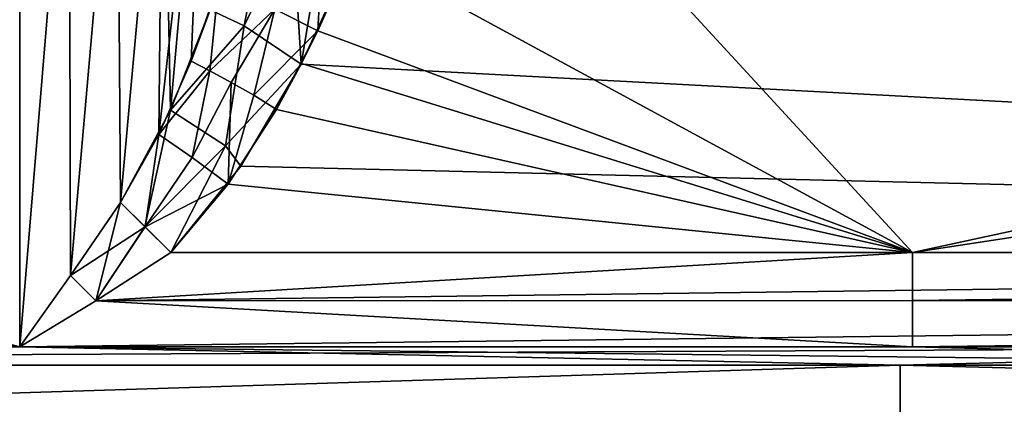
# Model space of a CAD drawing. Header units: millimetres. Extents: x -7.8 to 13, y -12 to 1.5.
# Tile 14 of 102: x -5.883 to -5.258, y -0.713 to -0.469. Entities that reach past the tile are written whole.
import ezdxf

# ---------------------------------------------------------------- set-up
doc = ezdxf.new("R2010")
doc.units = ezdxf.units.MM
doc.header["$LTSCALE"] = 65.185185
for name, color, linetype in [('113', 7, 'CONTINUOUS'), ('114', 7, 'CONTINUOUS'), ('115', 7, 'CONTINUOUS'), ('126', 7, 'CONTINUOUS'), ('127', 7, 'CONTINUOUS'), ('134', 7, 'CONTINUOUS'), ('135', 7, 'CONTINUOUS'), ('136', 7, 'CONTINUOUS'), ('144', 7, 'CONTINUOUS'), ('145', 7, 'CONTINUOUS'), ('40', 7, 'CONTINUOUS'), ('59', 7, 'CONTINUOUS'), ('60', 7, 'CONTINUOUS')]:
    doc.layers.add(name, color=color, linetype=linetype)

msp = doc.modelspace()

# ---------------------------------------------------------------- linework, layer by layer
at = {"layer": '113', "linetype": 'Continuous'}
for points in [[(-3.46284, -0.61686, 2.24244), (-5.78691, -0.61686, 2.24244), (-5.83462, -0.64752, 2.24616), (-3.46284, -0.61686, 2.24244)], [(-3.46284, -0.64726, 2.24611), (-3.46284, -0.61686, 2.24244), (-5.83462, -0.64752, 2.24616), (-3.46284, -0.64726, 2.24611)], [(-5.88284, -0.67673, 2.25438), (-4.863, -0.67673, 2.25438), (-3.46284, -0.64726, 2.24611), (-5.88284, -0.67673, 2.25438)], [(-5.88284, -0.67673, 2.25438), (-3.46284, -0.64726, 2.24611), (-5.83462, -0.64752, 2.24616), (-5.88284, -0.67673, 2.25438)]]:
    msp.add_3dface(points, dxfattribs=at)
at = {"layer": '114', "linetype": 'Continuous'}
for points in [[(-5.83462, -0.64752, 2.24616), (-5.81889, -0.58526, 2.2302), (-5.85069, -0.63154, 2.24015), (-5.83462, -0.64752, 2.24616)], [(-5.81889, -0.58526, 2.2302), (-5.83462, -0.64752, 2.24616), (-5.80336, -0.6005, 2.23897), (-5.81889, -0.58526, 2.2302)], [(-5.83462, -0.64752, 2.24616), (-5.78691, -0.61686, 2.24244), (-5.80336, -0.6005, 2.23897), (-5.83462, -0.64752, 2.24616)], [(-5.88284, -0.67673, 2.25438), (-5.83462, -0.64752, 2.24616), (-5.85069, -0.63154, 2.24015), (-5.88284, -0.67673, 2.25438)]]:
    msp.add_3dface(points, dxfattribs=at)
at = {"layer": '115', "linetype": 'Continuous'}
for points in [[(-5.76529, -0.2809, 2.11154), (-5.79204, -0.2891, 2.09734), (-5.7872, -0.52672, 2.2204), (-5.76529, -0.2809, 2.11154)], [(-5.76211, -0.463, 2.20928), (-5.76529, -0.2809, 2.11154), (-5.7872, -0.52672, 2.2204), (-5.76211, -0.463, 2.20928)], [(-5.81889, -0.58526, 2.2302), (-5.79204, -0.2891, 2.09734), (-5.82104, -0.29511, 2.08694), (-5.81889, -0.58526, 2.2302)], [(-5.79204, -0.2891, 2.09734), (-5.81889, -0.58526, 2.2302), (-5.7872, -0.52672, 2.2204), (-5.79204, -0.2891, 2.09734)], [(-5.88284, -0.3, 2.07846), (-5.88284, -0.67673, 2.25438), (-5.85156, -0.29877, 2.08059), (-5.88284, -0.3, 2.07846)], [(-5.88284, -0.67673, 2.25438), (-5.85069, -0.63154, 2.24015), (-5.85156, -0.29877, 2.08059), (-5.88284, -0.67673, 2.25438)], [(-5.85069, -0.63154, 2.24015), (-5.82104, -0.29511, 2.08694), (-5.85156, -0.29877, 2.08059), (-5.85069, -0.63154, 2.24015)], [(-5.85069, -0.63154, 2.24015), (-5.81889, -0.58526, 2.2302), (-5.82104, -0.29511, 2.08694), (-5.85069, -0.63154, 2.24015)]]:
    msp.add_3dface(points, dxfattribs=at)
at = {"layer": '126', "linetype": 'Continuous'}
for points in [[(-3.46284, -0.61686, 2.24244), (-5.61412, -0.29346, 2.22832), (-5.64302, -0.3587, 2.23117), (-3.46284, -0.61686, 2.24244)], [(-3.46284, -0.61686, 2.24244), (-3.19412, -0.29346, 2.22832), (-5.61412, -0.29346, 2.22832), (-3.46284, -0.61686, 2.24244)], [(-3.46284, -0.61686, 2.24244), (-5.64302, -0.3587, 2.23117), (-5.67071, -0.42448, 2.23404), (-3.46284, -0.61686, 2.24244)], [(-3.46284, -0.61686, 2.24244), (-5.67071, -0.42448, 2.23404), (-5.70426, -0.4974, 2.23722), (-3.46284, -0.61686, 2.24244)], [(-5.74248, -0.56216, 2.24005), (-3.46284, -0.61686, 2.24244), (-5.70426, -0.4974, 2.23722), (-5.74248, -0.56216, 2.24005)], [(-5.78691, -0.61686, 2.24244), (-3.46284, -0.61686, 2.24244), (-5.74248, -0.56216, 2.24005), (-5.78691, -0.61686, 2.24244)]]:
    msp.add_3dface(points, dxfattribs=at)
at = {"layer": '127', "linetype": 'Continuous'}
for points in [[(-5.74046, -0.47323, 2.22623), (-5.72698, -0.40238, 2.21245), (-5.76211, -0.463, 2.20928), (-5.74046, -0.47323, 2.22623)], [(-5.70988, -0.40888, 2.22395), (-5.72698, -0.40238, 2.21245), (-5.74046, -0.47323, 2.22623), (-5.70988, -0.40888, 2.22395)], [(-5.70426, -0.4974, 2.23722), (-5.70988, -0.40888, 2.22395), (-5.74046, -0.47323, 2.22623), (-5.70426, -0.4974, 2.23722)], [(-5.69085, -0.41635, 2.23128), (-5.70988, -0.40888, 2.22395), (-5.70426, -0.4974, 2.23722), (-5.69085, -0.41635, 2.23128)], [(-5.67071, -0.42448, 2.23404), (-5.69085, -0.41635, 2.23128), (-5.70426, -0.4974, 2.23722), (-5.67071, -0.42448, 2.23404)], [(-5.74046, -0.47323, 2.22623), (-5.76211, -0.463, 2.20928), (-5.7872, -0.52672, 2.2204), (-5.74046, -0.47323, 2.22623)], [(-5.75221, -0.54914, 2.23829), (-5.74046, -0.47323, 2.22623), (-5.7872, -0.52672, 2.2204), (-5.75221, -0.54914, 2.23829)], [(-5.70426, -0.4974, 2.23722), (-5.74046, -0.47323, 2.22623), (-5.75221, -0.54914, 2.23829), (-5.70426, -0.4974, 2.23722)], [(-5.74248, -0.56216, 2.24005), (-5.70426, -0.4974, 2.23722), (-5.75221, -0.54914, 2.23829), (-5.74248, -0.56216, 2.24005)], [(-5.81889, -0.58526, 2.2302), (-5.80336, -0.6005, 2.23897), (-5.7872, -0.52672, 2.2204), (-5.81889, -0.58526, 2.2302)], [(-5.80336, -0.6005, 2.23897), (-5.75221, -0.54914, 2.23829), (-5.7872, -0.52672, 2.2204), (-5.80336, -0.6005, 2.23897)], [(-5.80336, -0.6005, 2.23897), (-5.78691, -0.61686, 2.24244), (-5.75221, -0.54914, 2.23829), (-5.80336, -0.6005, 2.23897)], [(-5.78691, -0.61686, 2.24244), (-5.74248, -0.56216, 2.24005), (-5.75221, -0.54914, 2.23829), (-5.78691, -0.61686, 2.24244)]]:
    msp.add_3dface(points, dxfattribs=at)
at = {"layer": '134', "linetype": 'Continuous'}
for points in [[(-5.77412, -0.4956, -2.21505), (-5.79458, -0.54209, -2.22292), (-5.76529, -0.2809, -2.11154), (-5.77412, -0.4956, -2.21505)], [(-5.76529, -0.2809, -2.11154), (-5.79458, -0.54209, -2.22292), (-5.79204, -0.2891, -2.09734), (-5.76529, -0.2809, -2.11154)], [(-5.76294, -0.46535, -2.20969), (-5.77412, -0.4956, -2.21505), (-5.76529, -0.2809, -2.11154), (-5.76294, -0.46535, -2.20969)], [(-5.79204, -0.2891, -2.09734), (-5.81889, -0.58526, -2.2302), (-5.82104, -0.29511, -2.08694), (-5.79204, -0.2891, -2.09734)], [(-5.79458, -0.54209, -2.22292), (-5.81889, -0.58526, -2.2302), (-5.79204, -0.2891, -2.09734), (-5.79458, -0.54209, -2.22292)], [(-5.88284, -0.67674, -2.25438), (-5.88284, -0.3, -2.07846), (-5.85156, -0.29877, -2.08059), (-5.88284, -0.67674, -2.25438)], [(-5.85069, -0.63154, -2.24015), (-5.88284, -0.67674, -2.25438), (-5.85156, -0.29877, -2.08059), (-5.85069, -0.63154, -2.24015)], [(-5.82104, -0.29511, -2.08694), (-5.85069, -0.63154, -2.24015), (-5.85156, -0.29877, -2.08059), (-5.82104, -0.29511, -2.08694)], [(-5.81889, -0.58526, -2.2302), (-5.85069, -0.63154, -2.24015), (-5.82104, -0.29511, -2.08694), (-5.81889, -0.58526, -2.2302)]]:
    msp.add_3dface(points, dxfattribs=at)
at = {"layer": '135', "linetype": 'Continuous'}
for points in [[(-5.85069, -0.63154, -2.24015), (-5.81889, -0.58526, -2.2302), (-5.80335, -0.60049, -2.23897), (-5.85069, -0.63154, -2.24015)], [(-5.85069, -0.63154, -2.24015), (-5.80335, -0.60049, -2.23897), (-5.83462, -0.64752, -2.24616), (-5.85069, -0.63154, -2.24015)], [(-5.80335, -0.60049, -2.23897), (-5.7869, -0.61685, -2.24244), (-5.83462, -0.64752, -2.24616), (-5.80335, -0.60049, -2.23897)], [(-5.88284, -0.67674, -2.25438), (-5.85069, -0.63154, -2.24015), (-5.83462, -0.64752, -2.24616), (-5.88284, -0.67674, -2.25438)]]:
    msp.add_3dface(points, dxfattribs=at)
at = {"layer": '136', "linetype": 'Continuous'}
for points in [[(-5.83462, -0.64752, -2.24616), (-5.7869, -0.61685, -2.24244), (-5.31654, -0.61685, -2.24244), (-5.83462, -0.64752, -2.24616)], [(-5.31654, -0.64725, -2.24611), (-5.83462, -0.64752, -2.24616), (-5.31654, -0.61685, -2.24244), (-5.31654, -0.64725, -2.24611)], [(-5.31654, -0.64725, -2.24611), (-5.31654, -0.61685, -2.24244), (-2.89412, -0.61685, -2.24244), (-5.31654, -0.64725, -2.24611)], [(-2.89412, -0.64725, -2.24611), (-5.31654, -0.64725, -2.24611), (-2.89412, -0.61685, -2.24244), (-2.89412, -0.64725, -2.24611)], [(-5.31654, -0.67673, -2.25438), (-5.88284, -0.67674, -2.25438), (-5.83462, -0.64752, -2.24616), (-5.31654, -0.67673, -2.25438)], [(-5.31654, -0.67673, -2.25438), (-5.83462, -0.64752, -2.24616), (-5.31654, -0.64725, -2.24611), (-5.31654, -0.67673, -2.25438)], [(-4.863, -0.67673, -2.25438), (-5.31654, -0.67673, -2.25438), (-2.89412, -0.64725, -2.24611), (-4.863, -0.67673, -2.25438)], [(-5.31654, -0.67673, -2.25438), (-5.31654, -0.64725, -2.24611), (-2.89412, -0.64725, -2.24611), (-5.31654, -0.67673, -2.25438)]]:
    msp.add_3dface(points, dxfattribs=at)
at = {"layer": '144', "linetype": 'Continuous'}
for points in [[(-5.69055, -0.41647, -2.23136), (-5.69365, -0.47627, -2.2363), (-5.72107, -0.4627, -2.23089), (-5.69055, -0.41647, -2.23136)], [(-5.69055, -0.41647, -2.23136), (-5.67071, -0.42448, -2.23404), (-5.69365, -0.47627, -2.2363), (-5.69055, -0.41647, -2.23136)], [(-5.77412, -0.4956, -2.21505), (-5.76294, -0.46535, -2.20969), (-5.75664, -0.44701, -2.20647), (-5.77412, -0.4956, -2.21505)], [(-5.76213, -0.50173, -2.22456), (-5.77412, -0.4956, -2.21505), (-5.75664, -0.44701, -2.20647), (-5.76213, -0.50173, -2.22456)], [(-5.72107, -0.4627, -2.23089), (-5.76213, -0.50173, -2.22456), (-5.75664, -0.44701, -2.20647), (-5.72107, -0.4627, -2.23089)], [(-5.74874, -0.50911, -2.23192), (-5.76213, -0.50173, -2.22456), (-5.72107, -0.4627, -2.23089), (-5.74874, -0.50911, -2.23192)], [(-5.73439, -0.51717, -2.23663), (-5.74874, -0.50911, -2.23192), (-5.72107, -0.4627, -2.23089), (-5.73439, -0.51717, -2.23663)], [(-5.69365, -0.47627, -2.2363), (-5.73439, -0.51717, -2.23663), (-5.72107, -0.4627, -2.23089), (-5.69365, -0.47627, -2.2363)], [(-5.71993, -0.52617, -2.23848), (-5.73439, -0.51717, -2.23663), (-5.69365, -0.47627, -2.2363), (-5.71993, -0.52617, -2.23848)], [(-5.7041, -0.49708, -2.23721), (-5.71993, -0.52617, -2.23848), (-5.69365, -0.47627, -2.2363), (-5.7041, -0.49708, -2.23721)], [(-5.79458, -0.54209, -2.22292), (-5.77412, -0.4956, -2.21505), (-5.76213, -0.50173, -2.22456), (-5.79458, -0.54209, -2.22292)], [(-5.77353, -0.55663, -2.23559), (-5.79458, -0.54209, -2.22292), (-5.76213, -0.50173, -2.22456), (-5.77353, -0.55663, -2.23559)], [(-5.74874, -0.50911, -2.23192), (-5.77353, -0.55663, -2.23559), (-5.76213, -0.50173, -2.22456), (-5.74874, -0.50911, -2.23192)], [(-5.75053, -0.57345, -2.24054), (-5.77353, -0.55663, -2.23559), (-5.74874, -0.50911, -2.23192), (-5.75053, -0.57345, -2.24054)], [(-5.73439, -0.51717, -2.23663), (-5.75053, -0.57345, -2.24054), (-5.74874, -0.50911, -2.23192), (-5.73439, -0.51717, -2.23663)], [(-5.71993, -0.52617, -2.23848), (-5.75053, -0.57345, -2.24054), (-5.73439, -0.51717, -2.23663), (-5.71993, -0.52617, -2.23848)], [(-5.80335, -0.60049, -2.23897), (-5.81889, -0.58526, -2.2302), (-5.79458, -0.54209, -2.22292), (-5.80335, -0.60049, -2.23897)], [(-5.77353, -0.55663, -2.23559), (-5.80335, -0.60049, -2.23897), (-5.79458, -0.54209, -2.22292), (-5.77353, -0.55663, -2.23559)], [(-5.75053, -0.57345, -2.24054), (-5.80335, -0.60049, -2.23897), (-5.77353, -0.55663, -2.23559), (-5.75053, -0.57345, -2.24054)], [(-5.7869, -0.61685, -2.24244), (-5.80335, -0.60049, -2.23897), (-5.75053, -0.57345, -2.24054), (-5.7869, -0.61685, -2.24244)]]:
    msp.add_3dface(points, dxfattribs=at)
at = {"layer": '145', "linetype": 'Continuous'}
for points in [[(-5.31654, -0.61685, -2.24244), (-5.67071, -0.42448, -2.23404), (-5.61412, -0.29346, -2.22832), (-5.31654, -0.61685, -2.24244)], [(-5.31654, -0.61685, -2.24244), (-5.61412, -0.29346, -2.22832), (-3.81933, -0.29346, -2.22832), (-5.31654, -0.61685, -2.24244)], [(-2.89412, -0.61685, -2.24244), (-5.31654, -0.61685, -2.24244), (-3.19412, -0.29346, -2.22832), (-2.89412, -0.61685, -2.24244)], [(-3.19412, -0.29346, -2.22832), (-5.31654, -0.61685, -2.24244), (-3.81933, -0.29346, -2.22832), (-3.19412, -0.29346, -2.22832)], [(-5.67071, -0.42448, -2.23404), (-5.31654, -0.61685, -2.24244), (-5.69365, -0.47627, -2.2363), (-5.67071, -0.42448, -2.23404)], [(-5.31654, -0.61685, -2.24244), (-5.7041, -0.49708, -2.23721), (-5.69365, -0.47627, -2.2363), (-5.31654, -0.61685, -2.24244)], [(-5.31654, -0.61685, -2.24244), (-5.71993, -0.52617, -2.23848), (-5.7041, -0.49708, -2.23721), (-5.31654, -0.61685, -2.24244)], [(-5.31654, -0.61685, -2.24244), (-5.75053, -0.57345, -2.24054), (-5.71993, -0.52617, -2.23848), (-5.31654, -0.61685, -2.24244)], [(-5.31654, -0.61685, -2.24244), (-5.7869, -0.61685, -2.24244), (-5.75053, -0.57345, -2.24054), (-5.31654, -0.61685, -2.24244)]]:
    msp.add_3dface(points, dxfattribs=at)
at = {"layer": '40', "linetype": 'Continuous'}
for points in [[(-5.88284, -0.67673, 2.25438), (-5.88284, -0.3, 2.07846), (-7.27888, -0.49391, 2.17894), (-5.88284, -0.67673, 2.25438)], [(-5.88284, -0.67674, -2.25438), (-7.275, -0.30722, -2.08261), (-5.88284, -0.3, -2.07846), (-5.88284, -0.67674, -2.25438)], [(-7.27888, -0.49391, -2.17894), (-7.275, -0.30722, -2.08261), (-5.88284, -0.67674, -2.25438), (-7.27888, -0.49391, -2.17894)], [(-7.283, -0.68832, -2.25858), (-7.27888, -0.49391, -2.17894), (-5.88284, -0.67674, -2.25438), (-7.283, -0.68832, -2.25858)], [(-7.283, -0.68833, 2.25858), (-5.88284, -0.67673, 2.25438), (-7.27888, -0.49391, 2.17894), (-7.283, -0.68833, 2.25858)], [(-4.863, -0.67673, 2.25438), (-5.88284, -0.67673, 2.25438), (-7.283, -0.68833, 2.25858), (-4.863, -0.67673, 2.25438)], [(-5.32426, -0.68832, 2.25858), (-4.863, -0.67673, 2.25438), (-7.283, -0.68833, 2.25858), (-5.32426, -0.68832, 2.25858)], [(-5.32426, -0.68833, -2.25858), (-7.283, -0.68832, -2.25858), (-5.88284, -0.67674, -2.25438), (-5.32426, -0.68833, -2.25858)], [(-5.31654, -0.67673, -2.25438), (-4.863, -0.68833, -2.25858), (-5.88284, -0.67674, -2.25438), (-5.31654, -0.67673, -2.25438)], [(-4.863, -0.68833, -2.25858), (-5.32426, -0.68833, -2.25858), (-5.88284, -0.67674, -2.25438), (-4.863, -0.68833, -2.25858)], [(-4.86568, -0.68832, 2.25858), (-4.863, -0.67673, 2.25438), (-5.32426, -0.68832, 2.25858), (-4.86568, -0.68832, 2.25858)], [(-4.863, -0.67673, -2.25438), (-4.863, -0.68833, -2.25858), (-5.31654, -0.67673, -2.25438), (-4.863, -0.67673, -2.25438)]]:
    msp.add_3dface(points, dxfattribs=at)
at = {"layer": '59', "linetype": 'Continuous'}
for points in [[(-7.283, -0.68832, -2.25858), (-5.32426, -0.74976, -2.27528), (-7.28466, -0.74975, -2.27527), (-7.283, -0.68832, -2.25858)], [(-5.32426, -0.68833, -2.25858), (-5.32426, -0.74976, -2.27528), (-7.283, -0.68832, -2.25858), (-5.32426, -0.68833, -2.25858)], [(-4.863, -0.68833, -2.25858), (-2.90184, -0.74977, -2.27528), (-5.32426, -0.68833, -2.25858), (-4.863, -0.68833, -2.25858)], [(-5.32426, -0.68833, -2.25858), (-2.90184, -0.74977, -2.27528), (-5.32426, -0.74976, -2.27528), (-5.32426, -0.68833, -2.25858)]]:
    msp.add_3dface(points, dxfattribs=at)
at = {"layer": '60', "linetype": 'Continuous'}
for points in [[(-5.32426, -0.68832, 2.25858), (-7.283, -0.68833, 2.25858), (-7.28259, -0.7498, 2.27528), (-5.32426, -0.68832, 2.25858)], [(-5.32426, -0.68832, 2.25858), (-7.28259, -0.7498, 2.27528), (-5.32426, -0.74979, 2.27528), (-5.32426, -0.68832, 2.25858)], [(-4.86568, -0.68832, 2.25858), (-5.32426, -0.68832, 2.25858), (-5.32426, -0.74979, 2.27528), (-4.86568, -0.68832, 2.25858)], [(-2.90184, -0.68833, 2.25858), (-4.86568, -0.68832, 2.25858), (-5.32426, -0.74979, 2.27528), (-2.90184, -0.68833, 2.25858)], [(-2.90184, -0.74979, 2.27528), (-2.90184, -0.68833, 2.25858), (-5.32426, -0.74979, 2.27528), (-2.90184, -0.74979, 2.27528)]]:
    msp.add_3dface(points, dxfattribs=at)

doc.saveas('drawing.dxf')
